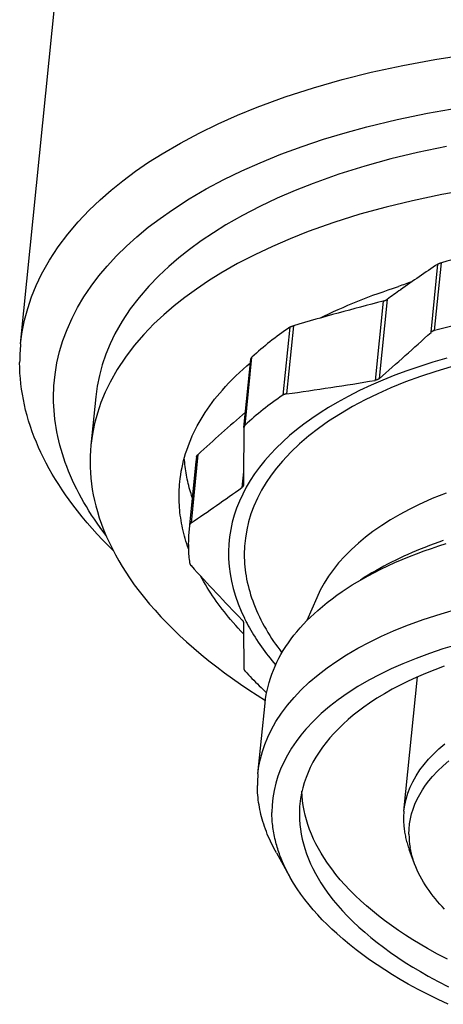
# Model space of a CAD drawing. Extents: x 0 to 1189, y 0 to 841.
# Tile 21 of 76: x 268 to 276, y 73 to 92. Entities that reach past the tile are written whole.
import ezdxf

# ---------------------------------------------------------------- set-up
doc = ezdxf.new("R2010")
doc.units = 0
doc.header["$LTSCALE"] = 65.395
doc.layers.add('mg_3_BL8', color=7, linetype='CONTINUOUS')

# ---------------------------------------------------------------- blocks, each defined once
blk = doc.blocks.new('MG_3_BL8', base_point=(356.453, 141.465))
at = {"layer": 'mg_3_BL8', "color": 2, "linetype": 'CONTINUOUS'}
for p, q in [((268.291, 85.463), (273.15, 133.565)), ((276.005, 85.679), (276.134, 86.961)), ((276.07, 85.712), (276.199, 86.987)), ((275.102, 86.265), (274.952, 84.776)), ((275.179, 86.298), (275.028, 84.809)), ((273.348, 85.773), (273.22, 84.497)), ((273.418, 85.803), (273.288, 84.521)), ((272.488, 83.892), (272.618, 85.173)), ((272.51, 83.934), (272.639, 85.21)), ((269.703, 84.466), (269.611, 83.561)), ((272.488, 83.892), (272.488, 83.886)), ((271.584, 83.243), (271.465, 82.059)), ((271.595, 83.334), (271.467, 82.059)), ((271.623, 83.381), (271.494, 82.099)), ((271.595, 83.334), (271.584, 83.243)), ((272.48, 83.06), (272.45, 82.762)), ((272.478, 82.813), (272.477, 82.807)), ((271.467, 82.059), (271.456, 81.967)), ((273.856, 80.693), (273.673, 80.263)), ((272.497, 80.306), (272.498, 80.304)), ((275.495, 76.682), (275.75, 79.204)), ((272.752, 77.387), (272.886, 78.715)), ((273.099, 75.899), (273.359, 75.438)), ((275.694, 75.695), (275.594, 75.964))]:
    blk.add_line(p, q, dxfattribs=at)
for points in [[(268.291, 85.463), (268.321, 85.687), (268.365, 85.908), (268.424, 86.126), (268.497, 86.345), (268.585, 86.56), (268.685, 86.769), (268.832, 87.032), (268.997, 87.284), (269.179, 87.525), (269.374, 87.755), (269.582, 87.974), (269.784, 88.167), (269.993, 88.35), (270.21, 88.525), (270.45, 88.703), (270.697, 88.873), (270.95, 89.033), (271.294, 89.234), (271.645, 89.421), (272.004, 89.595), (272.368, 89.757), (272.737, 89.907), (273.263, 90.1), (273.796, 90.273), (274.334, 90.427), (274.877, 90.564), (275.475, 90.694), (276.078, 90.806), (276.683, 90.9)], [(268.91, 84.456), (268.917, 84.673), (268.938, 84.889), (268.973, 85.103), (269.024, 85.317), (269.087, 85.528), (269.164, 85.734), (269.257, 85.943), (269.363, 86.146), (269.48, 86.343), (269.616, 86.544), (269.762, 86.738), (269.918, 86.924), (270.095, 87.115), (270.281, 87.298), (270.474, 87.472), (270.69, 87.651), (270.913, 87.82), (271.143, 87.981), (271.457, 88.184), (271.78, 88.372), (272.111, 88.548), (272.448, 88.712), (272.79, 88.864), (273.183, 89.024), (273.581, 89.17), (273.983, 89.305), (274.389, 89.427), (274.798, 89.539), (275.365, 89.676), (275.937, 89.795), (276.511, 89.896)], [(276.296, 89.17), (275.748, 89.057), (275.251, 88.937), (274.757, 88.802), (274.269, 88.649), (273.786, 88.477), (273.448, 88.343), (273.113, 88.199), (272.784, 88.043), (272.461, 87.875), (272.146, 87.695), (271.913, 87.55), (271.687, 87.398), (271.466, 87.237), (271.267, 87.08), (271.074, 86.914), (270.889, 86.74), (270.698, 86.543), (270.518, 86.335), (270.351, 86.117), (270.199, 85.888), (270.064, 85.65), (269.972, 85.461), (269.892, 85.266), (269.824, 85.067), (269.771, 84.87), (269.73, 84.669), (269.703, 84.466)], [(276.755, 88.361), (276.204, 88.265), (275.657, 88.151), (275.159, 88.031), (274.666, 87.896), (274.177, 87.743), (273.695, 87.571), (273.356, 87.437), (273.022, 87.293), (272.693, 87.137), (272.37, 86.97), (272.054, 86.789), (271.822, 86.645), (271.595, 86.492), (271.374, 86.331), (271.175, 86.174), (270.982, 86.009), (270.797, 85.835), (270.606, 85.637), (270.427, 85.429), (270.26, 85.211), (270.108, 84.982), (269.972, 84.744), (269.881, 84.555), (269.8, 84.361), (269.733, 84.161), (269.679, 83.964), (269.639, 83.763), (269.611, 83.561)], [(277.428, 87.251), (277.323, 87.232), (277.217, 87.213), (277.112, 87.193), (277.01, 87.173), (276.908, 87.153), (276.806, 87.131), (276.704, 87.109), (276.603, 87.086), (276.501, 87.063), (276.4, 87.038), (276.299, 87.013), (276.199, 86.987)], [(276.134, 86.961), (276.137, 86.962), (276.139, 86.964), (276.141, 86.965), (276.143, 86.966), (276.145, 86.967), (276.147, 86.968), (276.15, 86.97), (276.153, 86.971), (276.156, 86.972), (276.158, 86.974), (276.161, 86.975), (276.164, 86.976), (276.167, 86.977), (276.17, 86.978), (276.172, 86.979), (276.175, 86.98), (276.178, 86.981), (276.181, 86.982), (276.184, 86.983), (276.187, 86.984), (276.19, 86.985), (276.193, 86.986), (276.196, 86.987), (276.199, 86.987)], [(273.914, 85.944), (273.999, 85.986), (274.085, 86.028), (274.171, 86.068), (274.258, 86.107), (274.35, 86.148), (274.443, 86.188), (274.536, 86.227), (274.63, 86.265), (274.724, 86.302), (274.819, 86.339), (274.913, 86.374), (275.008, 86.408), (275.104, 86.442), (275.2, 86.475), (275.296, 86.506), (275.392, 86.538)], [(275.102, 86.265), (275.107, 86.266), (275.111, 86.267), (275.116, 86.269), (275.12, 86.27), (275.125, 86.272), (275.128, 86.273), (275.13, 86.274), (275.133, 86.275), (275.136, 86.276), (275.139, 86.277), (275.142, 86.278), (275.145, 86.279), (275.147, 86.28), (275.15, 86.281), (275.153, 86.283), (275.155, 86.284), (275.158, 86.285), (275.161, 86.287), (275.163, 86.288), (275.166, 86.29), (275.169, 86.291), (275.171, 86.293), (275.174, 86.294), (275.176, 86.296), (275.179, 86.298)], [(277.299, 85.975), (277.194, 85.957), (277.088, 85.938), (276.983, 85.918), (276.881, 85.898), (276.779, 85.877), (276.677, 85.856), (276.575, 85.834), (276.474, 85.811), (276.373, 85.787), (276.271, 85.763), (276.17, 85.738), (276.07, 85.712)], [(276.299, 85.192), (276.037, 85.116), (275.777, 85.033), (275.549, 84.955), (275.324, 84.871), (275.101, 84.782), (274.88, 84.686), (274.662, 84.584), (274.448, 84.476), (274.238, 84.36), (274.077, 84.265), (273.918, 84.166), (273.763, 84.062), (273.612, 83.952), (273.476, 83.847), (273.344, 83.738), (273.216, 83.623), (273.093, 83.504), (272.984, 83.389), (272.88, 83.271), (272.781, 83.148), (272.688, 83.02), (272.607, 82.897), (272.532, 82.771), (272.464, 82.641), (272.402, 82.507), (272.35, 82.377), (272.305, 82.245), (272.268, 82.11), (272.239, 81.973), (272.217, 81.836), (272.204, 81.699), (272.198, 81.561), (272.2, 81.423), (272.21, 81.282), (272.228, 81.142), (272.254, 81.003), (272.287, 80.865), (272.329, 80.721), (272.378, 80.58), (272.435, 80.442), (272.497, 80.306)], [(273.348, 85.773), (273.3, 85.74), (273.251, 85.706), (273.203, 85.672), (273.155, 85.638), (273.11, 85.605), (273.066, 85.571), (273.021, 85.537), (272.977, 85.502), (272.933, 85.467), (272.89, 85.432), (272.847, 85.396), (272.805, 85.36), (272.762, 85.323), (272.721, 85.286), (272.679, 85.248), (272.639, 85.21)], [(273.348, 85.773), (273.351, 85.774), (273.353, 85.776), (273.356, 85.777), (273.358, 85.779), (273.36, 85.78), (273.363, 85.781), (273.366, 85.783), (273.369, 85.785), (273.372, 85.786), (273.375, 85.788), (273.378, 85.789), (273.382, 85.791), (273.385, 85.792), (273.388, 85.793), (273.391, 85.794), (273.395, 85.796), (273.398, 85.797), (273.401, 85.798), (273.405, 85.799), (273.408, 85.8), (273.411, 85.801), (273.414, 85.802), (273.418, 85.803)], [(276.07, 85.712), (276.067, 85.711), (276.064, 85.71), (276.062, 85.71), (276.059, 85.709), (276.056, 85.708), (276.053, 85.707), (276.051, 85.706), (276.048, 85.705), (276.046, 85.704), (276.044, 85.703), (276.042, 85.702), (276.039, 85.701), (276.037, 85.7), (276.035, 85.699), (276.033, 85.698), (276.031, 85.697), (276.029, 85.696), (276.026, 85.695), (276.024, 85.693), (276.022, 85.692), (276.02, 85.691), (276.018, 85.689), (276.016, 85.688), (276.014, 85.687), (276.012, 85.685), (276.01, 85.684), (276.009, 85.682), (276.007, 85.681), (276.005, 85.679)], [(276.38, 85.032), (276.093, 84.945), (275.807, 84.85), (275.525, 84.746), (275.247, 84.633), (275.004, 84.525), (274.765, 84.409), (274.531, 84.284), (274.301, 84.15), (274.078, 84.007), (273.89, 83.874), (273.708, 83.734), (273.533, 83.584), (273.367, 83.426), (273.21, 83.257), (273.102, 83.129), (273.001, 82.995), (272.907, 82.857), (272.821, 82.713), (272.743, 82.565), (272.675, 82.413), (272.62, 82.267), (272.575, 82.118), (272.54, 81.966), (272.515, 81.814), (272.5, 81.66), (272.495, 81.507)], [(270.03, 81.578), (269.929, 81.679), (269.829, 81.782), (269.731, 81.887), (269.635, 81.993), (269.54, 82.101), (269.448, 82.211), (269.359, 82.323), (269.271, 82.437), (269.202, 82.53), (269.135, 82.625), (269.07, 82.721), (269.006, 82.818), (268.945, 82.916), (268.885, 83.016), (268.828, 83.117), (268.773, 83.219), (268.72, 83.322), (268.673, 83.418), (268.629, 83.515), (268.587, 83.613), (268.547, 83.711), (268.51, 83.811), (268.475, 83.912), (268.442, 84.013), (268.413, 84.116), (268.385, 84.219), (268.362, 84.316), (268.342, 84.415), (268.324, 84.514), (268.309, 84.613), (268.296, 84.712), (268.286, 84.812), (268.279, 84.912), (268.275, 85.013), (268.273, 85.113)], [(271.283, 82.867), (271.291, 82.934), (271.3, 83.002), (271.311, 83.07), (271.324, 83.137), (271.339, 83.204), (271.355, 83.27), (271.373, 83.336), (271.392, 83.402), (271.413, 83.467), (271.437, 83.534), (271.462, 83.6), (271.489, 83.666), (271.517, 83.731), (271.547, 83.795), (271.579, 83.859), (271.611, 83.922), (271.645, 83.984), (271.681, 84.045), (271.72, 84.11), (271.761, 84.174), (271.803, 84.236), (271.846, 84.298), (271.891, 84.359), (271.937, 84.42), (271.984, 84.479), (272.032, 84.537), (272.082, 84.594), (272.143, 84.663), (272.206, 84.731), (272.271, 84.797), (272.336, 84.861), (272.403, 84.925), (272.471, 84.987), (272.541, 85.048), (272.611, 85.107)], [(272.618, 85.173), (272.618, 85.174), (272.618, 85.175), (272.618, 85.176), (272.618, 85.177), (272.619, 85.178), (272.619, 85.179), (272.619, 85.18), (272.619, 85.181), (272.62, 85.182), (272.62, 85.183), (272.621, 85.184), (272.621, 85.186), (272.622, 85.187), (272.622, 85.188), (272.623, 85.189), (272.623, 85.19), (272.624, 85.191), (272.624, 85.192), (272.625, 85.193), (272.626, 85.194), (272.626, 85.195), (272.627, 85.196), (272.628, 85.197), (272.629, 85.198), (272.629, 85.199), (272.63, 85.2), (272.631, 85.201), (272.632, 85.202), (272.633, 85.203), (272.633, 85.204), (272.634, 85.205), (272.635, 85.206), (272.636, 85.207), (272.637, 85.208), (272.638, 85.209), (272.639, 85.21)], [(275.028, 84.809), (275.026, 84.807), (275.024, 84.806), (275.023, 84.804), (275.021, 84.803), (275.019, 84.801), (275.017, 84.8), (275.015, 84.799), (275.013, 84.797), (275.01, 84.796), (275.008, 84.795), (275.005, 84.793), (275.003, 84.792), (275, 84.791), (274.998, 84.79), (274.995, 84.788), (274.993, 84.787), (274.99, 84.786), (274.987, 84.785), (274.985, 84.784), (274.982, 84.783), (274.979, 84.782), (274.976, 84.782), (274.974, 84.781), (274.971, 84.78), (274.968, 84.779), (274.965, 84.779), (274.963, 84.778), (274.96, 84.777), (274.957, 84.777), (274.954, 84.776), (274.952, 84.776)], [(269.894, 81.866), (269.838, 81.94), (269.783, 82.015), (269.729, 82.091), (269.677, 82.168), (269.625, 82.246), (269.575, 82.324), (269.526, 82.404), (269.479, 82.484), (269.433, 82.565), (269.389, 82.647), (269.346, 82.73), (269.305, 82.814), (269.266, 82.898), (269.228, 82.983), (269.192, 83.069), (269.158, 83.155), (269.129, 83.235), (269.101, 83.315), (269.075, 83.396), (269.051, 83.477), (269.028, 83.559), (269.008, 83.641), (268.989, 83.724), (268.972, 83.807), (268.958, 83.888), (268.945, 83.968), (268.934, 84.049), (268.925, 84.13), (268.919, 84.212), (268.914, 84.293), (268.911, 84.374), (268.91, 84.456)], [(273.22, 84.497), (273.171, 84.464), (273.122, 84.431), (273.074, 84.397), (273.027, 84.362), (272.982, 84.329), (272.937, 84.295), (272.892, 84.261), (272.848, 84.227), (272.805, 84.192), (272.761, 84.156), (272.718, 84.121), (272.676, 84.084), (272.634, 84.047), (272.592, 84.01), (272.551, 83.972), (272.51, 83.934)], [(273.288, 84.521), (273.285, 84.521), (273.282, 84.52), (273.278, 84.52), (273.275, 84.519), (273.272, 84.518), (273.269, 84.518), (273.266, 84.517), (273.264, 84.516), (273.261, 84.516), (273.259, 84.515), (273.256, 84.514), (273.254, 84.514), (273.251, 84.513), (273.249, 84.512), (273.247, 84.511), (273.244, 84.51), (273.242, 84.509), (273.24, 84.508), (273.237, 84.507), (273.235, 84.506), (273.233, 84.505), (273.23, 84.504), (273.228, 84.503), (273.226, 84.501), (273.224, 84.5), (273.222, 84.499), (273.22, 84.497)], [(272.51, 83.934), (272.509, 83.933), (272.508, 83.932), (272.507, 83.931), (272.506, 83.93), (272.505, 83.929), (272.504, 83.928), (272.503, 83.927), (272.502, 83.926), (272.501, 83.925), (272.501, 83.924), (272.5, 83.922), (272.499, 83.921), (272.498, 83.92), (272.497, 83.919), (272.497, 83.917), (272.496, 83.916), (272.495, 83.915), (272.494, 83.913), (272.494, 83.912), (272.493, 83.911), (272.493, 83.909), (272.492, 83.908), (272.492, 83.907), (272.491, 83.905), (272.491, 83.904), (272.49, 83.902), (272.49, 83.901), (272.49, 83.899), (272.489, 83.898), (272.489, 83.897), (272.489, 83.895), (272.489, 83.894), (272.488, 83.892)], [(269.611, 83.561), (269.603, 83.457), (269.598, 83.354), (269.596, 83.25), (269.597, 83.147), (269.602, 83.043), (269.611, 82.94), (269.623, 82.834), (269.638, 82.728), (269.657, 82.624), (269.679, 82.519), (269.704, 82.416), (269.733, 82.313), (269.77, 82.192), (269.812, 82.073), (269.857, 81.955), (269.906, 81.838), (269.959, 81.723), (270.015, 81.609), (270.074, 81.497), (270.136, 81.387), (270.201, 81.278), (270.269, 81.17), (270.339, 81.065), (270.428, 80.938), (270.521, 80.814), (270.617, 80.692), (270.715, 80.573), (270.817, 80.456), (270.929, 80.333), (271.045, 80.213), (271.163, 80.095), (271.283, 79.979), (271.406, 79.866), (271.545, 79.743), (271.686, 79.624), (271.83, 79.507), (271.976, 79.393), (272.124, 79.281), (272.274, 79.173), (272.426, 79.066), (272.58, 78.963), (272.735, 78.862), (272.892, 78.763)], [(271.516, 82.574), (271.504, 82.611), (271.493, 82.648), (271.482, 82.685), (271.471, 82.722), (271.461, 82.76), (271.45, 82.799), (271.441, 82.838), (271.432, 82.877), (271.423, 82.917), (271.415, 82.956), (271.407, 82.996), (271.4, 83.036), (271.394, 83.075), (271.388, 83.115), (271.383, 83.155), (271.378, 83.195), (271.374, 83.236), (271.37, 83.276), (271.367, 83.316)], [(271.595, 83.334), (271.596, 83.336), (271.596, 83.337), (271.596, 83.338), (271.596, 83.34), (271.597, 83.341), (271.597, 83.342), (271.597, 83.344), (271.598, 83.345), (271.598, 83.346), (271.599, 83.348), (271.6, 83.349), (271.6, 83.351), (271.601, 83.352), (271.602, 83.354), (271.602, 83.355), (271.603, 83.357), (271.604, 83.358), (271.605, 83.36), (271.606, 83.361), (271.607, 83.362), (271.608, 83.364), (271.609, 83.365), (271.61, 83.366), (271.611, 83.368), (271.612, 83.369), (271.613, 83.37), (271.614, 83.372), (271.615, 83.373), (271.616, 83.374), (271.617, 83.375), (271.618, 83.376), (271.62, 83.378), (271.621, 83.379), (271.622, 83.38), (271.623, 83.381)], [(276.286, 82.66), (276.026, 82.554), (275.771, 82.438), (275.592, 82.349), (275.417, 82.255), (275.245, 82.154), (275.077, 82.047), (274.913, 81.934), (274.773, 81.828), (274.638, 81.717), (274.509, 81.6), (274.385, 81.476), (274.268, 81.346), (274.17, 81.225), (274.08, 81.099), (273.997, 80.968), (273.922, 80.833), (273.856, 80.693)], [(271.444, 81.614), (271.427, 81.661), (271.412, 81.708), (271.397, 81.756), (271.383, 81.804), (271.37, 81.852), (271.357, 81.9), (271.345, 81.948), (271.334, 81.997), (271.324, 82.046), (271.315, 82.095), (271.306, 82.144), (271.299, 82.194), (271.292, 82.243), (271.286, 82.291), (271.281, 82.339), (271.277, 82.387), (271.274, 82.435), (271.272, 82.483), (271.27, 82.531), (271.269, 82.579), (271.27, 82.627), (271.271, 82.675), (271.272, 82.723), (271.275, 82.771), (271.279, 82.819), (271.283, 82.867)], [(272.47, 82.785), (272.47, 82.784), (272.469, 82.783), (272.469, 82.782), (272.468, 82.781), (272.467, 82.78), (272.467, 82.779), (272.466, 82.778), (272.465, 82.777), (272.465, 82.776), (272.464, 82.776), (272.463, 82.775), (272.462, 82.774), (272.462, 82.773), (272.461, 82.772), (272.46, 82.771), (272.459, 82.77), (272.458, 82.77), (272.458, 82.769), (272.457, 82.768), (272.456, 82.767), (272.455, 82.767), (272.454, 82.766), (272.453, 82.765), (272.452, 82.764), (272.451, 82.764), (272.451, 82.763), (272.45, 82.762)], [(272.477, 82.807), (272.477, 82.806), (272.477, 82.805), (272.477, 82.804), (272.477, 82.803), (272.477, 82.802), (272.476, 82.801), (272.476, 82.8), (272.476, 82.799), (272.476, 82.798), (272.476, 82.797), (272.475, 82.797), (272.475, 82.796), (272.475, 82.795), (272.474, 82.794), (272.474, 82.793), (272.474, 82.792), (272.473, 82.791), (272.473, 82.79), (272.473, 82.789), (272.472, 82.788), (272.472, 82.787), (272.471, 82.787), (272.471, 82.786), (272.47, 82.785)], [(271.456, 81.967), (271.453, 81.937), (271.45, 81.906), (271.448, 81.875), (271.446, 81.844), (271.445, 81.813), (271.443, 81.78), (271.443, 81.746), (271.442, 81.713), (271.443, 81.68), (271.443, 81.646), (271.444, 81.613), (271.445, 81.579), (271.447, 81.546), (271.449, 81.513), (271.452, 81.479), (271.455, 81.446), (271.458, 81.413), (271.462, 81.38), (271.467, 81.346)], [(271.494, 82.099), (271.493, 82.098), (271.492, 82.097), (271.49, 82.097), (271.489, 82.096), (271.488, 82.095), (271.487, 82.094), (271.486, 82.093), (271.485, 82.092), (271.484, 82.092), (271.483, 82.091), (271.482, 82.09), (271.481, 82.089), (271.48, 82.088), (271.48, 82.087), (271.479, 82.086), (271.478, 82.085), (271.477, 82.084), (271.476, 82.083), (271.476, 82.082), (271.475, 82.081), (271.474, 82.079), (271.474, 82.078), (271.473, 82.077), (271.472, 82.076), (271.472, 82.075), (271.471, 82.074), (271.47, 82.073), (271.47, 82.071), (271.469, 82.07), (271.469, 82.069), (271.469, 82.068), (271.468, 82.066), (271.468, 82.065), (271.467, 82.064), (271.467, 82.063), (271.467, 82.061), (271.467, 82.06), (271.467, 82.059)], [(276.235, 81.766), (276.148, 81.736), (276.061, 81.704), (275.975, 81.672), (275.888, 81.639), (275.803, 81.605), (275.725, 81.573), (275.647, 81.54), (275.569, 81.506), (275.492, 81.471), (275.416, 81.436), (275.34, 81.399), (275.264, 81.361), (275.189, 81.323), (275.114, 81.283), (275.04, 81.243), (274.967, 81.201), (274.894, 81.159), (274.822, 81.115), (274.75, 81.07), (274.679, 81.025)], [(272.886, 78.715), (272.895, 78.794), (272.908, 78.872), (272.923, 78.95), (272.941, 79.027), (272.961, 79.103), (272.984, 79.179), (273.011, 79.256), (273.041, 79.333), (273.073, 79.408), (273.107, 79.482), (273.144, 79.555), (273.184, 79.627), (273.228, 79.702), (273.274, 79.775), (273.323, 79.847), (273.374, 79.918), (273.427, 79.987), (273.482, 80.054), (273.543, 80.125), (273.606, 80.194), (273.671, 80.262), (273.737, 80.328), (273.805, 80.392), (273.875, 80.455), (273.962, 80.53), (274.052, 80.603), (274.143, 80.673), (274.236, 80.741), (274.331, 80.807), (274.427, 80.871), (274.525, 80.933), (274.624, 80.992), (274.724, 81.05), (274.825, 81.106), (274.927, 81.16), (275.059, 81.227), (275.192, 81.291), (275.326, 81.352), (275.461, 81.41), (275.597, 81.466), (275.734, 81.52), (275.872, 81.571), (276.011, 81.619), (276.151, 81.666), (276.291, 81.71)], [(272.495, 81.507), (272.495, 81.449), (272.497, 81.39), (272.501, 81.332), (272.506, 81.274), (272.512, 81.216), (272.52, 81.159), (272.529, 81.101), (272.539, 81.044), (272.551, 80.984), (272.565, 80.925), (272.58, 80.867), (272.596, 80.808), (272.613, 80.75), (272.632, 80.692), (272.652, 80.635), (272.673, 80.578), (272.697, 80.516), (272.723, 80.455), (272.75, 80.394), (272.779, 80.334), (272.808, 80.275), (272.839, 80.215), (272.871, 80.157), (272.904, 80.099), (272.938, 80.042), (272.973, 79.985), (273.009, 79.929), (273.046, 79.873), (273.084, 79.819), (273.122, 79.764), (273.162, 79.711), (273.202, 79.658)], [(271.467, 81.346), (271.467, 81.345), (271.467, 81.343), (271.467, 81.342), (271.468, 81.34), (271.468, 81.339), (271.469, 81.337), (271.469, 81.336), (271.469, 81.334), (271.47, 81.332), (271.471, 81.331), (271.471, 81.329), (271.472, 81.327), (271.473, 81.326), (271.474, 81.324), (271.475, 81.322), (271.475, 81.321), (271.476, 81.319), (271.477, 81.318), (271.478, 81.316), (271.479, 81.314), (271.48, 81.313), (271.481, 81.311), (271.482, 81.31), (271.483, 81.308), (271.484, 81.307), (271.485, 81.306), (271.487, 81.304), (271.488, 81.303), (271.489, 81.301), (271.49, 81.3), (271.491, 81.298), (271.493, 81.297), (271.494, 81.296)], [(272.479, 80.014), (272.43, 80.066), (272.381, 80.119), (272.333, 80.173), (272.285, 80.226), (272.238, 80.281), (272.198, 80.329), (272.159, 80.377), (272.12, 80.426), (272.081, 80.475), (272.043, 80.525), (272.006, 80.575), (271.969, 80.626), (271.933, 80.677), (271.898, 80.728), (271.863, 80.78), (271.829, 80.833), (271.796, 80.886), (271.764, 80.939), (271.732, 80.993), (271.701, 81.047), (271.671, 81.102)], [(272.752, 77.387), (272.77, 77.526), (272.798, 77.664), (272.835, 77.801), (272.881, 77.938), (272.935, 78.072), (272.998, 78.203), (273.09, 78.367), (273.193, 78.524), (273.307, 78.675), (273.429, 78.819), (273.559, 78.956), (273.716, 79.105), (273.881, 79.245), (274.053, 79.377), (274.231, 79.501), (274.414, 79.618), (274.629, 79.744), (274.848, 79.86), (275.072, 79.969), (275.3, 80.07), (275.531, 80.164), (275.859, 80.285), (276.192, 80.393), (276.529, 80.489)], [(272.45, 80.279), (272.451, 80.277), (272.453, 80.276), (272.454, 80.274), (272.456, 80.272), (272.457, 80.27), (272.459, 80.269), (272.46, 80.267), (272.462, 80.265), (272.462, 80.264), (272.463, 80.262), (272.464, 80.261), (272.465, 80.26), (272.466, 80.259), (272.467, 80.257), (272.467, 80.256), (272.468, 80.255), (272.469, 80.254), (272.47, 80.252), (272.47, 80.251), (272.471, 80.25), (272.472, 80.248), (272.472, 80.247), (272.473, 80.246), (272.473, 80.244), (272.474, 80.243), (272.474, 80.241), (272.475, 80.24), (272.475, 80.239), (272.476, 80.237), (272.476, 80.236), (272.476, 80.234), (272.477, 80.233), (272.477, 80.232), (272.477, 80.23), (272.477, 80.229), (272.478, 80.227), (272.478, 80.226), (272.478, 80.224)], [(276.486, 79.81), (276.229, 79.732), (275.974, 79.647), (275.722, 79.554), (275.473, 79.453), (275.256, 79.357), (275.043, 79.253), (274.833, 79.141), (274.628, 79.022), (274.429, 78.894), (274.261, 78.775), (274.098, 78.649), (273.942, 78.516), (273.793, 78.374), (273.653, 78.224), (273.557, 78.109), (273.467, 77.99), (273.383, 77.866), (273.306, 77.738), (273.236, 77.606), (273.175, 77.47), (273.127, 77.339), (273.086, 77.206), (273.054, 77.07), (273.032, 76.934), (273.019, 76.797), (273.014, 76.66)], [(272.526, 80.249), (272.548, 80.207), (272.57, 80.166), (272.593, 80.124), (272.616, 80.083), (272.64, 80.042), (272.668, 79.996), (272.697, 79.95), (272.726, 79.905), (272.756, 79.86), (272.786, 79.815), (272.817, 79.771), (272.849, 79.727), (272.881, 79.683), (272.913, 79.64), (272.946, 79.598), (272.98, 79.555), (273.014, 79.513), (273.048, 79.472), (273.083, 79.431)], [(276.252, 79.405), (276.075, 79.339), (275.9, 79.269), (275.727, 79.195), (275.575, 79.125), (275.425, 79.051), (275.276, 78.972), (275.13, 78.89), (274.987, 78.803), (274.847, 78.711), (274.743, 78.639), (274.642, 78.563), (274.543, 78.485), (274.447, 78.404), (274.353, 78.32), (274.263, 78.232), (274.175, 78.141), (274.102, 78.058), (274.031, 77.972), (273.964, 77.884), (273.9, 77.793), (273.84, 77.699), (273.785, 77.603), (273.735, 77.504), (273.693, 77.41), (273.655, 77.315), (273.622, 77.218), (273.593, 77.12), (273.57, 77.02), (273.552, 76.92), (273.539, 76.819)], [(272.488, 79.358), (272.488, 79.357), (272.488, 79.355), (272.488, 79.354), (272.488, 79.353), (272.489, 79.352), (272.489, 79.351), (272.489, 79.35), (272.489, 79.348), (272.49, 79.347), (272.49, 79.346), (272.49, 79.344), (272.491, 79.343), (272.491, 79.342), (272.492, 79.34), (272.492, 79.339), (272.493, 79.338), (272.493, 79.337), (272.494, 79.335), (272.495, 79.334), (272.495, 79.333), (272.496, 79.332), (272.497, 79.33), (272.498, 79.329), (272.498, 79.328), (272.499, 79.327), (272.5, 79.325), (272.501, 79.324), (272.502, 79.323), (272.502, 79.322), (272.503, 79.321), (272.504, 79.32), (272.505, 79.319), (272.506, 79.317), (272.507, 79.316), (272.508, 79.315), (272.509, 79.314), (272.51, 79.313)], [(272.51, 79.313), (272.541, 79.279), (272.573, 79.245), (272.605, 79.211), (272.638, 79.176), (272.672, 79.142), (272.706, 79.107), (272.74, 79.073), (272.774, 79.04), (272.809, 79.006), (272.844, 78.973), (272.879, 78.94), (272.914, 78.908)], [(275.495, 76.682), (275.511, 76.797), (275.537, 76.911), (275.571, 77.023), (275.613, 77.132), (275.662, 77.237), (275.725, 77.349), (275.795, 77.457), (275.872, 77.559), (275.955, 77.657), (276.044, 77.75), (276.151, 77.851), (276.263, 77.946)], [(275.59, 76.253), (275.593, 76.347), (275.602, 76.442), (275.618, 76.536), (275.639, 76.63), (275.667, 76.722), (275.701, 76.812), (275.743, 76.906), (275.791, 76.997), (275.844, 77.086), (275.902, 77.171), (275.965, 77.254), (276.031, 77.333), (276.128, 77.437), (276.231, 77.534), (276.338, 77.627)], [(273.099, 75.899), (273.075, 75.942), (273.052, 75.985), (273.029, 76.029), (273.008, 76.073), (272.986, 76.118), (272.966, 76.163), (272.946, 76.208), (272.927, 76.253), (272.909, 76.299), (272.892, 76.345), (272.875, 76.392), (272.859, 76.439), (272.845, 76.486), (272.831, 76.533), (272.819, 76.578), (272.808, 76.622), (272.797, 76.667), (272.788, 76.712), (272.779, 76.757), (272.771, 76.802), (272.764, 76.848), (272.758, 76.893), (272.753, 76.939), (272.748, 76.985), (272.745, 77.03), (272.743, 77.076), (272.741, 77.122), (272.741, 77.168)], [(276.312, 73.902), (276.125, 73.999), (275.94, 74.102), (275.8, 74.183), (275.662, 74.266), (275.526, 74.353), (275.392, 74.442), (275.259, 74.535), (275.129, 74.63), (275.014, 74.719), (274.901, 74.81), (274.79, 74.904), (274.682, 75.001), (274.576, 75.101), (274.474, 75.204), (274.385, 75.299), (274.299, 75.396), (274.216, 75.496), (274.137, 75.598), (274.061, 75.703), (273.99, 75.811), (273.937, 75.895), (273.888, 75.981), (273.842, 76.069), (273.798, 76.158), (273.758, 76.248), (273.721, 76.341), (273.689, 76.434), (273.662, 76.521), (273.638, 76.609), (273.619, 76.698), (273.603, 76.788), (273.59, 76.878), (273.582, 76.969), (273.578, 77.059)], [(273.143, 75.913), (273.133, 75.944), (273.123, 75.975), (273.113, 76.006), (273.104, 76.038), (273.095, 76.069), (273.087, 76.101), (273.078, 76.135), (273.07, 76.169), (273.063, 76.204), (273.056, 76.238), (273.049, 76.273), (273.043, 76.308), (273.038, 76.343), (273.033, 76.378), (273.028, 76.413), (273.025, 76.448), (273.021, 76.484), (273.019, 76.519), (273.017, 76.554), (273.015, 76.589), (273.014, 76.625), (273.014, 76.66)], [(273.529, 76.621), (273.531, 76.528), (273.538, 76.435), (273.548, 76.343), (273.563, 76.251), (273.582, 76.159), (273.605, 76.069), (273.631, 75.979), (273.663, 75.883), (273.7, 75.788), (273.74, 75.695), (273.784, 75.603), (273.831, 75.513), (273.881, 75.425), (273.934, 75.338), (274.007, 75.227), (274.085, 75.119), (274.167, 75.014), (274.252, 74.911), (274.34, 74.812), (274.431, 74.715), (274.537, 74.609), (274.646, 74.506), (274.758, 74.407), (274.872, 74.31), (274.989, 74.217), (275.108, 74.126), (275.243, 74.028), (275.381, 73.933), (275.52, 73.842), (275.661, 73.754), (275.804, 73.668), (275.949, 73.586), (276.141, 73.482), (276.335, 73.382)], [(275.487, 76.533), (275.488, 76.51), (275.488, 76.486), (275.489, 76.463), (275.49, 76.439), (275.492, 76.415), (275.494, 76.392), (275.497, 76.366), (275.5, 76.34), (275.503, 76.315), (275.507, 76.289), (275.512, 76.263), (275.516, 76.238), (275.522, 76.212), (275.527, 76.187), (275.533, 76.162), (275.539, 76.137), (275.546, 76.111), (275.553, 76.087), (275.561, 76.062), (275.568, 76.037), (275.577, 76.012), (275.585, 75.988), (275.594, 75.964)], [(273.359, 75.438), (273.343, 75.467), (273.327, 75.497), (273.311, 75.527), (273.296, 75.556), (273.281, 75.585), (273.267, 75.614), (273.253, 75.644), (273.239, 75.673), (273.226, 75.703), (273.213, 75.732), (273.201, 75.762), (273.189, 75.792), (273.177, 75.822), (273.165, 75.852), (273.154, 75.883), (273.143, 75.913)], [(275.694, 75.695), (275.687, 75.714), (275.68, 75.733), (275.674, 75.753), (275.667, 75.772), (275.661, 75.791), (275.656, 75.81), (275.65, 75.829), (275.645, 75.848), (275.64, 75.867), (275.635, 75.886), (275.63, 75.905), (275.626, 75.924), (275.622, 75.944), (275.618, 75.963), (275.614, 75.983), (275.611, 76.002)], [(276.26, 74.843), (276.215, 74.89), (276.171, 74.938), (276.128, 74.987), (276.086, 75.036), (276.046, 75.087), (276.006, 75.138), (275.968, 75.19), (275.931, 75.243), (275.895, 75.296), (275.862, 75.351), (275.829, 75.406), (275.799, 75.462), (275.77, 75.519), (275.742, 75.577), (275.717, 75.636), (275.694, 75.695)], [(276.328, 73.055), (276.137, 73.144), (275.948, 73.237), (275.761, 73.335), (275.576, 73.436), (275.427, 73.521), (275.28, 73.609), (275.134, 73.7), (274.991, 73.794), (274.849, 73.892), (274.721, 73.984), (274.595, 74.079), (274.471, 74.177), (274.35, 74.278), (274.231, 74.383), (274.139, 74.468), (274.049, 74.555), (273.961, 74.644), (273.875, 74.735), (273.792, 74.829), (273.712, 74.925), (273.634, 75.023), (273.56, 75.123), (273.49, 75.226), (273.422, 75.331), (273.359, 75.438)]]:
    blk.add_lwpolyline(points, dxfattribs=at)
for centre, radius, start, end in [((296.507, 56.571), 36.587, 123.8371, 125.1696), ((279.013, 76.839), 10.353, 108.9717, 110.473), ((295.241, 58.384), 34.375, 125.1845, 125.7055), ((291.265, 24.013), 64.316, 104.55484, 106.11062), ((240.91, 124.079), 52.022, 310.984, 312.425), ((271.762, 85.113), 3.489, 174.2387, 180.0037), ((265.376, 141.767), 57.79, 277.86916, 279.53746), ((305.568, 46.273), 50.291, 131.0857, 132.4516), ((534.358, 80.797), 261.888, 179.32412, 179.55901), ((251.807, 111.491), 35.376, 303.8141, 305.6986), ((310.553, 117.054), 52.956, 222.474, 223.984), ((275.618, 81.831), 3.473, 206.0786, 207.0869), ((405.987, 81.403), 133.514, 180.50602, 180.87786), ((274.921, 77.168), 2.181, 174.2388, 180.0036), ((275.5, 76.621), 1.971, 174.2388, 180.0035), ((276.97, 76.534), 1.483, 174.2388, 180.0035), ((277.102, 76.255), 1.512, 180.0796, 189.6209)]:
    blk.add_arc(centre, radius, start, end, dxfattribs=at)

msp = doc.modelspace()

# ---------------------------------------------------------------- block references
at = {"layer": 'mg_3_BL8'}
msp.add_blockref('MG_3_BL8', (356.453, 141.465), dxfattribs=at)

doc.saveas('drawing.dxf')
